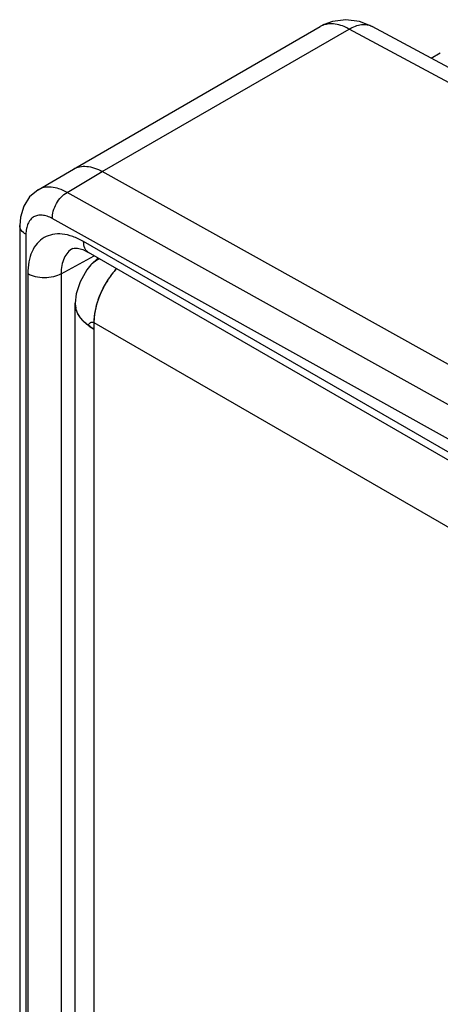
# Model space of a CAD drawing. Header units: inches. Extents: x 0 to 22, y 0 to 17.
# Tile 10 of 34: x 1.698 to 2.23, y 13.915 to 15.162. Entities that reach past the tile are written whole.
import ezdxf

# ---------------------------------------------------------------- set-up
doc = ezdxf.new("R2010")
doc.units = ezdxf.units.IN
doc.header["$LTSCALE"] = 1.21
doc.header["$MEASUREMENT"] = 0
doc.layers.get('0').update_dxf_attribs({"linetype": 'CONTINUOUS'})
doc.layers.add('03___PRT_ALL_CURVES', color=7, linetype='CONTINUOUS')

msp = doc.modelspace()

# ---------------------------------------------------------------- linework, layer by layer
at = {"color": 7, "linetype": 'CONTINUOUS'}
for p, q in [((1.7661, 14.9727), (2.0784, 15.1531)), ((1.8026, 14.9695), (2.115, 15.1499)), ((2.0831, 15.1556), (2.0784, 15.153)), ((2.0831, 15.1556), (2.0832, 15.1556)), ((2.5695, 14.9055), (2.115, 15.1499)), ((2.5866, 14.9154), (2.1442, 15.1534)), ((2.2188, 15.1132), (2.2304, 15.1199)), ((1.7212, 14.9464), (1.7661, 14.9727)), ((1.7579, 14.9432), (1.8026, 14.9695)), ((2.8709, 14.3742), (1.8026, 14.9695)), ((2.8535, 14.3327), (1.7579, 14.9432)), ((2.8704, 14.2798), (1.7393, 14.9101)), ((1.698, 14.9012), (1.698, 12.5248)), ((1.7059, 14.8902), (1.7059, 12.5138)), ((1.7652, 14.8722), (1.7652, 14.8722)), ((2.8737, 14.2488), (1.7789, 14.8809)), ((1.7505, 14.84), (1.7924, 14.863)), ((2.8799, 14.2351), (1.7851, 14.8672)), ((1.7082, 14.8401), (1.7082, 12.5612)), ((1.7505, 14.84), (1.7505, 12.5611))]:
    msp.add_line(p, q, dxfattribs=at)
at = {"color": 3, "linetype": 'CONTINUOUS'}
for p, q in [((1.7973, 14.8602), (1.7882, 14.8513)), ((1.7882, 14.8514), (1.7832, 14.8452)), ((1.7882, 14.8513), (1.7882, 14.8514)), ((1.7832, 14.8452), (1.7744, 14.8299)), ((1.7684, 12.5714), (1.7684, 14.8028)), ((1.7695, 14.795), (1.7691, 14.7968)), ((1.7918, 14.7783), (1.7918, 12.5306)), ((1.7918, 14.7783), (3.1877, 13.9724))]:
    msp.add_line(p, q, dxfattribs=at)
at = {"color": 7, "linetype": 'CONTINUOUS'}
for points in [[(2.1442, 15.1534), (2.128, 15.1597), (2.1107, 15.1618), (2.0939, 15.1595), (2.0832, 15.1556)], [(1.7212, 14.9464), (1.7105, 14.9375), (1.7031, 14.9259), (1.6989, 14.9119), (1.698, 14.9012)], [(1.7652, 14.8722), (1.7669, 14.8727), (1.7711, 14.8726), (1.778, 14.8707), (1.7851, 14.8672)]]:
    msp.add_lwpolyline(points, dxfattribs=at)
at = {"color": 3, "linetype": 'CONTINUOUS'}
msp.add_lwpolyline([(1.7744, 14.8299), (1.7696, 14.8147), (1.7684, 14.8028)], dxfattribs=at)
at = {"color": 7, "linetype": 'CONTINUOUS'}
msp.add_arc((2.0911, 15.1309), 0.0255, 108.2255, 115.2443, dxfattribs=at)
at = {"color": 3, "linetype": 'CONTINUOUS'}
for centre, radius, start, end in [((1.811, 14.8312), 0.0304, 112.7743, 128.4547), ((1.8111, 14.8309), 0.0307, 128.4472, 138.3552), ((1.7954, 14.8028), 0.027, 180.0262, 191.205), ((1.7961, 14.8029), 0.0277, 191.1877, 192.7531), ((1.8087, 14.8097), 0.0421, 218.7868, 219.9102), ((1.8108, 14.8116), 0.0449, 219.9438, 223.1276), ((1.8233, 14.8257), 0.0639, 233.0595, 235.4737), ((1.8275, 14.8319), 0.0713, 235.5436, 240.0227)]:
    msp.add_arc(centre, radius, start, end, dxfattribs=at)
at = {"color": 7, "linetype": 'CONTINUOUS'}
for points, knots in [([(2.0906, 15.1566), (2.0899, 15.1565), (2.0874, 15.1563), (2.0849, 15.1558), (2.0831, 15.1552)], [0, 0, 0, 0, 0.256461, 1, 1, 1, 1]), ([(2.115, 15.1499), (2.113, 15.1511), (2.1054, 15.1548), (2.0967, 15.1569), (2.0906, 15.1566)], [0, 0, 0, 0, 0.277025, 1, 1, 1, 1]), ([(2.115, 15.1499), (2.1176, 15.1514), (2.1226, 15.1539), (2.1304, 15.1559), (2.1377, 15.1559), (2.1422, 15.1544), (2.1442, 15.1534)], [0, 0, 0, 0, 0.28853, 0.547743, 0.781306, 1, 1, 1, 1]), ([(1.7661, 14.9727), (1.7685, 14.9741), (1.774, 14.9762), (1.7832, 14.9765), (1.793, 14.9742), (1.7994, 14.9713), (1.8026, 14.9695)], [0, 0, 0, 0, 0.218299, 0.45169, 0.710874, 1, 1, 1, 1]), ([(1.7579, 14.9432), (1.7546, 14.945), (1.7482, 14.948), (1.7383, 14.9502), (1.7291, 14.9499), (1.7236, 14.9478), (1.7212, 14.9464)], [0, 0, 0, 0, 0.289212, 0.548219, 0.781568, 1, 1, 1, 1]), ([(1.7393, 14.9101), (1.7392, 14.9132), (1.7403, 14.9198), (1.7442, 14.9291), (1.7501, 14.9373), (1.7552, 14.9417), (1.7579, 14.9432)], [0, 0, 0, 0, 0.238008, 0.50055, 0.762792, 1, 1, 1, 1]), ([(1.7393, 14.9101), (1.7372, 14.9112), (1.733, 14.9131), (1.7267, 14.9145), (1.7208, 14.9143), (1.7155, 14.9123), (1.7112, 14.9086), (1.7081, 14.9034), (1.7063, 14.8971), (1.7059, 14.8926), (1.7059, 14.8902)], [0, 0, 0, 0, 0.143945, 0.272846, 0.389052, 0.498006, 0.60732, 0.724485, 0.854683, 1, 1, 1, 1]), ([(1.7059, 14.8902), (1.7037, 14.8914), (1.6998, 14.8944), (1.698, 14.8991), (1.698, 14.9012)], [0, 0, 0, 0, 0.550743, 1, 1, 1, 1]), ([(1.7789, 14.8809), (1.7745, 14.8835), (1.7658, 14.8876), (1.7524, 14.8909), (1.7398, 14.8905), (1.7286, 14.8865), (1.7195, 14.8788), (1.7129, 14.868), (1.709, 14.8548), (1.7082, 14.8452), (1.7082, 14.8401)], [0, 0, 0, 0, 0.144846, 0.274463, 0.391079, 0.499996, 0.608915, 0.725534, 0.855155, 1, 1, 1, 1]), ([(1.7652, 14.8722), (1.7628, 14.8709), (1.7584, 14.8673), (1.7537, 14.8598), (1.7509, 14.8504), (1.7504, 14.8436), (1.7505, 14.84)], [0, 0, 0, 0, 0.217952, 0.450686, 0.709717, 1, 1, 1, 1]), ([(1.7851, 14.8672), (1.7841, 14.8678), (1.7823, 14.8693), (1.7795, 14.8739), (1.7789, 14.8781), (1.7789, 14.8809)], [0, 0, 0, 0, 0.218322, 0.452317, 1, 1, 1, 1]), ([(1.7505, 14.84), (1.7474, 14.8383), (1.7405, 14.8358), (1.7293, 14.8346), (1.7182, 14.8359), (1.7112, 14.8384), (1.7082, 14.8401)], [0, 0, 0, 0, 0.237759, 0.500549, 0.76304, 1, 1, 1, 1])]:
    msp.add_open_spline(points, degree=3, knots=knots, dxfattribs=at)
at = {"color": 3, "linetype": 'CONTINUOUS'}
for points, knots in [([(1.8206, 14.8468), (1.8162, 14.8419), (1.8083, 14.8314), (1.8007, 14.8168), (1.7962, 14.8047), (1.7937, 14.7957), (1.7922, 14.7869), (1.7918, 14.7811), (1.7918, 14.7783)], [0, 0, 0, 0, 0.258235, 0.519828, 0.647631, 0.771159, 0.888991, 1, 1, 1, 1]), ([(1.7695, 14.795), (1.7692, 14.7963), (1.7686, 14.7989), (1.7684, 14.8015), (1.7684, 14.8028)], [0, 0, 0, 0, 0.503527, 1, 1, 1, 1]), ([(1.7849, 14.7747), (1.783, 14.7761), (1.7795, 14.7791), (1.775, 14.7841), (1.7716, 14.7894), (1.7701, 14.7931), (1.7695, 14.795)], [0, 0, 0, 0, 0.275559, 0.53259, 0.772928, 1, 1, 1, 1]), ([(1.7846, 14.7749), (1.784, 14.7754), (1.7817, 14.7772), (1.7795, 14.7793), (1.778, 14.7809)], [0, 0, 0, 0, 0.258104, 1, 1, 1, 1]), ([(1.7918, 14.7701), (1.7912, 14.7705), (1.7887, 14.772), (1.7863, 14.7736), (1.7846, 14.7749)], [0, 0, 0, 0, 0.256451, 1, 1, 1, 1]), ([(1.7849, 14.7747), (1.7851, 14.7754), (1.7856, 14.7764), (1.7866, 14.7776), (1.7874, 14.7783), (1.7884, 14.7788), (1.7895, 14.779), (1.7907, 14.7788), (1.7915, 14.7785), (1.7918, 14.7783)], [0, 0, 0, 0, 0.248565, 0.372549, 0.493931, 0.612941, 0.732414, 0.858459, 1, 1, 1, 1])]:
    msp.add_open_spline(points, degree=3, knots=knots, dxfattribs=at)
at = {"layer": '03___PRT_ALL_CURVES', "color": 40, "linetype": 'CONTINUOUS'}
for p, q in [((1.7704, 14.7926), (1.7696, 14.795)), ((1.787, 14.7732), (1.785, 14.7746)), ((1.7874, 14.7729), (1.787, 14.7732)), ((1.7891, 14.7718), (1.7874, 14.7729)), ((1.7897, 14.7714), (1.7891, 14.7718)), ((1.7918, 14.7783), (1.7918, 14.7701)), ((1.7918, 14.7701), (1.7897, 14.7714))]:
    msp.add_line(p, q, dxfattribs=at)
for points, knots in [([(1.8206, 14.8468), (1.8201, 14.8461), (1.819, 14.8449), (1.8178, 14.8433), (1.8168, 14.842), (1.816, 14.8411), (1.8153, 14.8402), (1.8145, 14.8392), (1.8139, 14.8384), (1.8135, 14.8379), (1.8132, 14.8376), (1.813, 14.8373), (1.8128, 14.8371), (1.8127, 14.8369), (1.8126, 14.8368), (1.8125, 14.8367), (1.8125, 14.8367), (1.8125, 14.8367), (1.8124, 14.8366), (1.8124, 14.8365), (1.8123, 14.8363), (1.8121, 14.8361), (1.8119, 14.8357), (1.8116, 14.8353), (1.8113, 14.8348), (1.8109, 14.8341), (1.8103, 14.8332), (1.8097, 14.8322), (1.8088, 14.8308), (1.8079, 14.8294), (1.8071, 14.8282), (1.8067, 14.8275), (1.8064, 14.827), (1.8061, 14.8265), (1.8059, 14.8262), (1.8057, 14.826), (1.8056, 14.8258), (1.8055, 14.8257), (1.8055, 14.8256), (1.8055, 14.8256), (1.8054, 14.8255), (1.8054, 14.8255), (1.8054, 14.8253), (1.8053, 14.8251), (1.8051, 14.8248), (1.805, 14.8246), (1.8048, 14.8242), (1.8045, 14.8236), (1.804, 14.8226), (1.8035, 14.8215), (1.803, 14.8204), (1.8024, 14.8193), (1.8019, 14.8182), (1.8014, 14.8173), (1.8011, 14.8166), (1.8008, 14.816), (1.8005, 14.8155), (1.8003, 14.815), (1.8001, 14.8146), (1.8, 14.8144), (1.7999, 14.8142), (1.7999, 14.8141), (1.7998, 14.814), (1.7998, 14.8139), (1.7997, 14.8138), (1.7997, 14.8138), (1.7997, 14.8138), (1.7997, 14.8137), (1.7997, 14.8136), (1.7996, 14.8135), (1.7996, 14.8134), (1.7995, 14.8132), (1.7994, 14.8129), (1.7993, 14.8126), (1.7991, 14.8121), (1.7989, 14.8115), (1.7987, 14.8109), (1.7984, 14.8102), (1.7981, 14.8092), (1.7977, 14.8081), (1.7973, 14.8069), (1.7969, 14.8058), (1.7965, 14.8046), (1.7961, 14.8037), (1.7959, 14.803), (1.7957, 14.8026), (1.7956, 14.8023), (1.7956, 14.8021), (1.7955, 14.8019), (1.7954, 14.8018), (1.7954, 14.8017), (1.7954, 14.8016), (1.7954, 14.8016), (1.7954, 14.8015), (1.7953, 14.8014), (1.7953, 14.8013), (1.7953, 14.8011), (1.7952, 14.8009), (1.7951, 14.8005), (1.795, 14.8001), (1.7949, 14.7995), (1.7948, 14.7988), (1.7945, 14.7978), (1.7943, 14.7967), (1.7941, 14.7956), (1.7938, 14.7945), (1.7936, 14.7934), (1.7934, 14.7925), (1.7932, 14.7917), (1.7931, 14.7912), (1.793, 14.7907), (1.7929, 14.7904), (1.7928, 14.7901), (1.7928, 14.7899), (1.7928, 14.7898), (1.7927, 14.7897), (1.7927, 14.7897), (1.7927, 14.7897), (1.7927, 14.7896), (1.7927, 14.7895), (1.7927, 14.7894), (1.7927, 14.7892), (1.7927, 14.789), (1.7927, 14.7887), (1.7926, 14.7884), (1.7926, 14.7877), (1.7925, 14.7869), (1.7924, 14.7858), (1.7923, 14.7847), (1.7923, 14.7836), (1.7921, 14.7822), (1.792, 14.7804), (1.7919, 14.779), (1.7918, 14.7783)], [0, 0, 0, 0, 0.03125, 0.0625, 0.078125, 0.09375, 0.109375, 0.125, 0.140625, 0.148438, 0.152344, 0.15625, 0.160156, 0.164062, 0.165039, 0.166016, 0.166504, 0.166992, 0.167969, 0.169922, 0.171875, 0.175781, 0.179688, 0.1875, 0.195312, 0.203125, 0.21875, 0.234375, 0.25, 0.28125, 0.296875, 0.304688, 0.3125, 0.320312, 0.324219, 0.328125, 0.330078, 0.332031, 0.333008, 0.333496, 0.333984, 0.334961, 0.335938, 0.339844, 0.34375, 0.347656, 0.351562, 0.359375, 0.375, 0.390625, 0.40625, 0.421875, 0.4375, 0.453125, 0.460938, 0.46875, 0.476562, 0.484375, 0.488281, 0.492188, 0.494141, 0.496094, 0.498047, 0.499023, 0.499512, 0.5, 0.500488, 0.500977, 0.501953, 0.503906, 0.505859, 0.507812, 0.511719, 0.515625, 0.523438, 0.53125, 0.539062, 0.546875, 0.5625, 0.578125, 0.59375, 0.609375, 0.625, 0.640625, 0.648438, 0.652344, 0.65625, 0.660156, 0.662109, 0.664062, 0.665039, 0.666016, 0.666504, 0.666992, 0.667969, 0.669922, 0.671875, 0.675781, 0.679688, 0.6875, 0.695312, 0.703125, 0.71875, 0.734375, 0.75, 0.765625, 0.78125, 0.796875, 0.804688, 0.8125, 0.820312, 0.824219, 0.828125, 0.830078, 0.832031, 0.833008, 0.833496, 0.833984, 0.834961, 0.835938, 0.837891, 0.839844, 0.84375, 0.847656, 0.851562, 0.859375, 0.875, 0.890625, 0.90625, 0.921875, 0.9375, 0.96875, 1, 1, 1, 1]), ([(1.7696, 14.795), (1.7695, 14.7951), (1.7694, 14.7954), (1.7693, 14.7958), (1.7692, 14.7961), (1.7692, 14.7963), (1.7692, 14.7964), (1.7691, 14.7966), (1.7691, 14.7969), (1.769, 14.7971), (1.769, 14.7973), (1.7689, 14.7975), (1.7689, 14.7976), (1.7689, 14.7979), (1.7688, 14.7982), (1.7687, 14.7985), (1.7687, 14.7987), (1.7687, 14.7988), (1.7687, 14.7989), (1.7687, 14.7991), (1.7686, 14.7993), (1.7686, 14.7995), (1.7686, 14.7997), (1.7686, 14.7999), (1.7686, 14.8), (1.7685, 14.8001), (1.7685, 14.8001), (1.7685, 14.8001), (1.7685, 14.8002), (1.7685, 14.8003), (1.7685, 14.8005), (1.7685, 14.8008), (1.7685, 14.8011), (1.7684, 14.8013), (1.7684, 14.8015), (1.7684, 14.8016), (1.7684, 14.8016), (1.7684, 14.8018), (1.7684, 14.8019), (1.7684, 14.8021), (1.7684, 14.8025), (1.7684, 14.8027), (1.7684, 14.8029)], [0, 0, 0, 0, 0.0625, 0.125, 0.15625, 0.171875, 0.1875, 0.21875, 0.25, 0.28125, 0.3125, 0.328125, 0.34375, 0.375, 0.4375, 0.46875, 0.484375, 0.5, 0.515625, 0.53125, 0.5625, 0.59375, 0.625, 0.640625, 0.65625, 0.664062, 0.667969, 0.671875, 0.679688, 0.6875, 0.71875, 0.75, 0.78125, 0.8125, 0.828125, 0.835938, 0.84375, 0.859375, 0.875, 0.90625, 0.9375, 1, 1, 1, 1]), ([(1.775, 14.7844), (1.7749, 14.7845), (1.7748, 14.7847), (1.7746, 14.785), (1.7744, 14.7852), (1.7743, 14.7854), (1.7743, 14.7855), (1.7742, 14.7855), (1.7742, 14.7856), (1.7741, 14.7856), (1.7741, 14.7857), (1.774, 14.7858), (1.7739, 14.786), (1.7737, 14.7862), (1.7736, 14.7865), (1.7734, 14.7867), (1.7733, 14.7869), (1.7732, 14.787), (1.7732, 14.7871), (1.773, 14.7874), (1.7728, 14.7877), (1.7726, 14.788), (1.7725, 14.7881), (1.7725, 14.7883), (1.7724, 14.7884), (1.7723, 14.7886), (1.7721, 14.7889), (1.772, 14.7892), (1.7718, 14.7894), (1.7717, 14.7896), (1.7717, 14.7897), (1.7716, 14.7899), (1.7715, 14.7901), (1.7714, 14.7904), (1.7712, 14.7906), (1.7711, 14.7908), (1.7711, 14.791), (1.771, 14.7911), (1.771, 14.7912), (1.7709, 14.7913), (1.7708, 14.7915), (1.7707, 14.7917), (1.7706, 14.7921), (1.7705, 14.7924), (1.7704, 14.7926)], [0, 0, 0, 0, 0.0625, 0.09375, 0.125, 0.140625, 0.15625, 0.164062, 0.167969, 0.171875, 0.179688, 0.1875, 0.21875, 0.25, 0.28125, 0.3125, 0.328125, 0.34375, 0.359375, 0.375, 0.4375, 0.46875, 0.484375, 0.5, 0.515625, 0.53125, 0.5625, 0.625, 0.640625, 0.65625, 0.671875, 0.6875, 0.71875, 0.75, 0.78125, 0.8125, 0.828125, 0.835938, 0.84375, 0.859375, 0.875, 0.90625, 0.9375, 1, 1, 1, 1]), ([(1.7796, 14.7792), (1.7795, 14.7793), (1.7794, 14.7794), (1.7792, 14.7796), (1.7791, 14.7797), (1.779, 14.7798), (1.779, 14.7799), (1.7789, 14.7799), (1.7789, 14.7799), (1.7789, 14.78), (1.7788, 14.78), (1.7788, 14.7801), (1.7786, 14.7802), (1.7785, 14.7803), (1.7783, 14.7805), (1.7782, 14.7807), (1.778, 14.7808), (1.7778, 14.781), (1.7776, 14.7812), (1.7774, 14.7815), (1.7773, 14.7816), (1.7772, 14.7818), (1.777, 14.782), (1.7768, 14.7822), (1.7766, 14.7824), (1.7765, 14.7826), (1.7763, 14.7828), (1.7762, 14.7829), (1.7761, 14.7831), (1.7759, 14.7832), (1.7759, 14.7833), (1.7758, 14.7834), (1.7758, 14.7834), (1.7757, 14.7835), (1.7756, 14.7836), (1.7755, 14.7838), (1.7753, 14.784), (1.7751, 14.7842), (1.775, 14.7844)], [0, 0, 0, 0, 0.0625, 0.09375, 0.125, 0.140625, 0.15625, 0.164062, 0.167969, 0.171875, 0.179688, 0.1875, 0.21875, 0.25, 0.28125, 0.3125, 0.34375, 0.375, 0.4375, 0.46875, 0.5, 0.53125, 0.5625, 0.625, 0.65625, 0.6875, 0.71875, 0.75, 0.78125, 0.8125, 0.828125, 0.835938, 0.84375, 0.859375, 0.875, 0.90625, 0.9375, 1, 1, 1, 1]), ([(1.785, 14.7746), (1.7849, 14.7747), (1.7848, 14.7748), (1.7846, 14.7749), (1.7844, 14.775), (1.7843, 14.7751), (1.7843, 14.7752), (1.7842, 14.7752), (1.7842, 14.7752), (1.7842, 14.7753), (1.7841, 14.7753), (1.784, 14.7754), (1.7839, 14.7755), (1.7837, 14.7756), (1.7835, 14.7758), (1.7833, 14.7759), (1.7832, 14.7761), (1.7829, 14.7763), (1.7827, 14.7765), (1.7824, 14.7767), (1.7823, 14.7768), (1.7821, 14.777), (1.7819, 14.7771), (1.7817, 14.7773), (1.7816, 14.7774), (1.7815, 14.7775), (1.7814, 14.7775), (1.7814, 14.7776), (1.7813, 14.7776), (1.7813, 14.7776), (1.7813, 14.7777), (1.7812, 14.7777), (1.7812, 14.7778), (1.7811, 14.7778), (1.781, 14.778), (1.7808, 14.7781), (1.7807, 14.7781), (1.7807, 14.7782), (1.7806, 14.7782), (1.7806, 14.7783), (1.7806, 14.7783), (1.7806, 14.7783), (1.7806, 14.7783), (1.7805, 14.7783), (1.7805, 14.7784), (1.7804, 14.7784), (1.7803, 14.7785), (1.7802, 14.7786), (1.7801, 14.7787), (1.7799, 14.7789), (1.7797, 14.7791), (1.7796, 14.7792)], [0, 0, 0, 0, 0.0625, 0.09375, 0.125, 0.140625, 0.15625, 0.164062, 0.167969, 0.171875, 0.179688, 0.1875, 0.21875, 0.25, 0.28125, 0.3125, 0.34375, 0.375, 0.4375, 0.46875, 0.5, 0.53125, 0.5625, 0.59375, 0.625, 0.640625, 0.65625, 0.664062, 0.667969, 0.671875, 0.679688, 0.6875, 0.703125, 0.71875, 0.75, 0.78125, 0.796875, 0.8125, 0.820312, 0.828125, 0.832031, 0.833984, 0.835938, 0.839844, 0.84375, 0.859375, 0.875, 0.890625, 0.90625, 0.9375, 1, 1, 1, 1])]:
    msp.add_open_spline(points, degree=3, knots=knots, dxfattribs=at)

doc.saveas('drawing.dxf')
